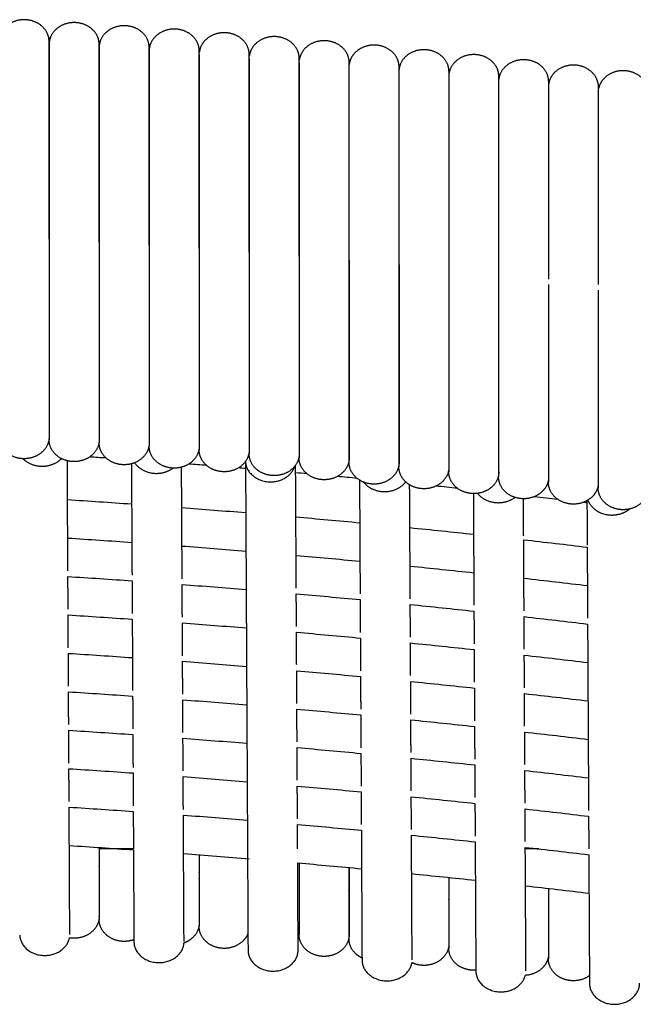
# Model space of a CAD drawing. Header units: millimetres. Extents: x -31695 to -19845, y -5614 to 7253.
# Tile 17 of 256: x -30451 to -30401, y -3991 to -3911. Entities that reach past the tile are written whole.
import ezdxf

# ---------------------------------------------------------------- set-up
doc = ezdxf.new("R2010")
doc.units = ezdxf.units.MM
doc.layers.add('2d', color=7, linetype='Continuous', true_color=0x000000)

msp = doc.modelspace()

# ---------------------------------------------------------------- linework, layer by layer
at = {"layer": '2d', "linetype": 'Continuous', "lineweight": -3}
for points, weights, knots in [([(-30448.773, -3912.621), (-30448.773, -3911.878), (-30449.373, -3911.353), (-30449.972, -3910.828), (-30450.819, -3910.828), (-30451.666, -3910.828), (-30452.265, -3911.353), (-30452.864, -3911.878), (-30452.864, -3912.621)], [1, 0.853553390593, 0.853553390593, 0.853553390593, 1, 0.853553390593, 0.853553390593, 0.853553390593, 1], [0, 0, 0, 1.449747, 1.449747, 2.899495, 2.899495, 4.349242, 4.349242, 5.79899, 5.79899, 5.79899]), ([(-30444.686, -3912.856), (-30444.686, -3912.113), (-30445.285, -3911.588), (-30445.884, -3911.063), (-30446.732, -3911.063), (-30447.579, -3911.063), (-30448.178, -3911.588), (-30448.777, -3912.113), (-30448.777, -3912.856)], [1, 0.853553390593, 0.853553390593, 0.853553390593, 1, 0.853553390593, 0.853553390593, 0.853553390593, 1], [0, 0, 0, 1.449747, 1.449747, 2.899495, 2.899495, 4.349242, 4.349242, 5.79899, 5.79899, 5.79899]), ([(-30440.601, -3913.112), (-30440.601, -3912.369), (-30441.2, -3911.844), (-30441.799, -3911.319), (-30442.646, -3911.319), (-30443.493, -3911.319), (-30444.092, -3911.844), (-30444.691, -3912.369), (-30444.691, -3913.112)], [1, 0.853553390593, 0.853553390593, 0.853553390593, 1, 0.853553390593, 0.853553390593, 0.853553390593, 1], [0, 0, 0, 1.449747, 1.449747, 2.899495, 2.899495, 4.349242, 4.349242, 5.79899, 5.79899, 5.79899]), ([(-30436.517, -3913.387), (-30436.517, -3912.645), (-30437.116, -3912.12), (-30437.715, -3911.594), (-30438.562, -3911.594), (-30439.409, -3911.594), (-30440.008, -3912.12), (-30440.607, -3912.645), (-30440.607, -3913.387)], [1, 0.853553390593, 0.853553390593, 0.853553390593, 1, 0.853553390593, 0.853553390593, 0.853553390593, 1], [0, 0, 0, 1.449747, 1.449747, 2.899495, 2.899495, 4.349242, 4.349242, 5.79899, 5.79899, 5.79899]), ([(-30432.435, -3913.684), (-30432.435, -3912.941), (-30433.034, -3912.416), (-30433.633, -3911.891), (-30434.48, -3911.891), (-30435.327, -3911.891), (-30435.926, -3912.416), (-30436.448, -3912.873), (-30436.517, -3913.517)], [1, 0.853553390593, 0.853553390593, 0.853553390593, 1, 0.853553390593, 0.853553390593, 0.853553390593, 0.964548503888], [0, 0, 0, 1.449747, 1.449747, 2.899495, 2.899495, 4.349242, 4.349242, 5.611374, 5.611374, 5.611374]), ([(-30428.355, -3914), (-30428.355, -3913.257), (-30428.954, -3912.732), (-30429.553, -3912.207), (-30430.4, -3912.207), (-30431.247, -3912.207), (-30431.847, -3912.732), (-30432.36, -3913.182), (-30432.435, -3913.815)], [1, 0.853553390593, 0.853553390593, 0.853553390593, 1, 0.853553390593, 0.853553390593, 0.853553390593, 0.961037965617], [0, 0, 0, 1.449747, 1.449747, 2.899495, 2.899495, 4.349242, 4.349242, 5.591254, 5.591254, 5.591254]), ([(-30448.777, -3912.856), (-30448.777, -3912.856), (-30448.777, -3917.582), (-30448.777, -3922.309), (-30448.777, -3928.993)], [1, 0.853553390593, 0.853553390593, 0.853553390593, 1], [0, 0, 0, 13.047727, 13.047727, 26.095454, 26.095454, 26.095454]), ([(-30448.773, -3928.758), (-30448.773, -3922.074), (-30448.773, -3917.347), (-30448.773, -3912.621), (-30448.773, -3912.621)], [1, 0.853553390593, 0.853553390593, 0.853553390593, 1], [0, 0, 0, 13.047727, 13.047727, 26.095454, 26.095454, 26.095454]), ([(-30444.686, -3928.993), (-30444.686, -3922.309), (-30444.686, -3917.582), (-30444.686, -3912.856), (-30444.686, -3912.856)], [1, 0.853553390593, 0.853553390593, 0.853553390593, 1], [0, 0, 0, 13.047727, 13.047727, 26.095454, 26.095454, 26.095454]), ([(-30424.277, -3914.337), (-30424.277, -3913.594), (-30424.876, -3913.069), (-30425.475, -3912.544), (-30426.323, -3912.544), (-30427.17, -3912.544), (-30427.769, -3913.069), (-30428.274, -3913.512), (-30428.355, -3914.134)], [1, 0.853553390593, 0.853553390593, 0.853553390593, 1, 0.853553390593, 0.853553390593, 0.853553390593, 0.957705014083], [0, 0, 0, 1.449747, 1.449747, 2.899495, 2.899495, 4.349242, 4.349242, 5.571846, 5.571846, 5.571846]), ([(-30420.202, -3914.694), (-30420.202, -3913.952), (-30420.801, -3913.427), (-30421.4, -3912.901), (-30422.247, -3912.901), (-30423.094, -3912.901), (-30423.693, -3913.427), (-30424.191, -3913.863), (-30424.277, -3914.475)], [1, 0.853553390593, 0.853553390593, 0.853553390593, 1, 0.853553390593, 0.853553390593, 0.853553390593, 0.954516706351], [0, 0, 0, 1.449747, 1.449747, 2.899495, 2.899495, 4.349242, 4.349242, 5.552987, 5.552987, 5.552987]), ([(-30444.691, -3913.112), (-30444.691, -3913.112), (-30444.691, -3917.838), (-30444.691, -3922.564), (-30444.691, -3929.248)], [1, 0.853553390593, 0.853553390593, 0.853553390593, 1], [0, 0, 0, 13.047727, 13.047727, 26.095454, 26.095454, 26.095454]), ([(-30440.607, -3913.387), (-30440.607, -3913.387), (-30440.607, -3918.114), (-30440.607, -3922.84), (-30440.607, -3929.524)], [1, 0.853553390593, 0.853553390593, 0.853553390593, 1], [0, 0, 0, 13.047727, 13.047727, 26.095454, 26.095454, 26.095454]), ([(-30440.601, -3929.248), (-30440.601, -3922.564), (-30440.601, -3917.838), (-30440.601, -3913.112), (-30440.601, -3913.112)], [1, 0.853553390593, 0.853553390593, 0.853553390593, 1], [0, 0, 0, 13.047727, 13.047727, 26.095454, 26.095454, 26.095454]), ([(-30436.526, -3913.684), (-30436.526, -3913.684), (-30436.526, -3918.41), (-30436.526, -3923.136), (-30436.526, -3929.82)], [1, 0.853553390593, 0.853553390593, 0.853553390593, 1], [0, 0, 0, 13.047727, 13.047727, 26.095454, 26.095454, 26.095454]), ([(-30436.517, -3929.524), (-30436.517, -3922.84), (-30436.517, -3918.114), (-30436.517, -3913.387), (-30436.517, -3913.387)], [1, 0.853553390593, 0.853553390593, 0.853553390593, 1], [0, 0, 0, 13.047727, 13.047727, 26.095454, 26.095454, 26.095454]), ([(-30432.435, -3929.82), (-30432.435, -3923.136), (-30432.435, -3918.41), (-30432.435, -3913.684), (-30432.435, -3913.684)], [1, 0.853553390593, 0.853553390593, 0.853553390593, 1], [0, 0, 0, 13.047727, 13.047727, 26.095454, 26.095454, 26.095454]), ([(-30416.129, -3915.072), (-30416.129, -3914.329), (-30416.728, -3913.804), (-30417.327, -3913.279), (-30418.174, -3913.279), (-30419.021, -3913.279), (-30419.62, -3913.804), (-30420.22, -3914.329), (-30420.22, -3915.072)], [1, 0.853553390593, 0.853553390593, 0.853553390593, 1, 0.853553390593, 0.853553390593, 0.853553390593, 1], [0, 0, 0, 1.449747, 1.449747, 2.899495, 2.899495, 4.349242, 4.349242, 5.79899, 5.79899, 5.79899]), ([(-30412.058, -3915.47), (-30412.058, -3914.727), (-30412.657, -3914.202), (-30413.257, -3913.677), (-30414.104, -3913.677), (-30414.951, -3913.677), (-30415.55, -3914.202), (-30416.149, -3914.727), (-30416.149, -3915.47)], [1, 0.853553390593, 0.853553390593, 0.853553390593, 1, 0.853553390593, 0.853553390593, 0.853553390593, 1], [0, 0, 0, 1.449747, 1.449747, 2.899495, 2.899495, 4.349242, 4.349242, 5.79899, 5.79899, 5.79899]), ([(-30432.446, -3914), (-30432.446, -3914), (-30432.446, -3918.726), (-30432.446, -3923.453), (-30432.446, -3930.137)], [1, 0.853553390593, 0.853553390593, 0.853553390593, 1], [0, 0, 0, 13.047727, 13.047727, 26.095454, 26.095454, 26.095454]), ([(-30428.368, -3914.337), (-30428.368, -3914.337), (-30428.368, -3919.063), (-30428.368, -3923.79), (-30428.368, -3930.474)], [1, 0.853553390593, 0.853553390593, 0.853553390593, 1], [0, 0, 0, 13.047727, 13.047727, 26.095454, 26.095454, 26.095454]), ([(-30428.355, -3930.137), (-30428.355, -3923.453), (-30428.355, -3918.726), (-30428.355, -3914), (-30428.355, -3914)], [1, 0.853553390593, 0.853553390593, 0.853553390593, 1], [0, 0, 0, 13.047727, 13.047727, 26.095454, 26.095454, 26.095454]), ([(-30424.277, -3930.474), (-30424.277, -3923.79), (-30424.277, -3919.063), (-30424.277, -3914.337), (-30424.277, -3914.337)], [1, 0.853553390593, 0.853553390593, 0.853553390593, 1], [0, 0, 0, 13.047727, 13.047727, 26.095454, 26.095454, 26.095454]), ([(-30407.991, -3915.888), (-30407.991, -3915.146), (-30408.59, -3914.62), (-30409.189, -3914.095), (-30410.036, -3914.095), (-30410.883, -3914.095), (-30411.482, -3914.62), (-30412.082, -3915.146), (-30412.082, -3915.888)], [1, 0.853553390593, 0.853553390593, 0.853553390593, 1, 0.853553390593, 0.853553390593, 0.853553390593, 1], [0, 0, 0, 1.449747, 1.449747, 2.899495, 2.899495, 4.349242, 4.349242, 5.79899, 5.79899, 5.79899]), ([(-30403.926, -3916.327), (-30403.926, -3915.584), (-30404.525, -3915.059), (-30405.124, -3914.534), (-30405.971, -3914.534), (-30406.819, -3914.534), (-30407.418, -3915.059), (-30407.885, -3915.469), (-30407.991, -3916.042)], [1, 0.853553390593, 0.853553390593, 0.853553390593, 1, 0.853553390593, 0.853553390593, 0.853553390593, 0.942837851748], [0, 0, 0, 1.449747, 1.449747, 2.899495, 2.899495, 4.349242, 4.349242, 5.481227, 5.481227, 5.481227]), ([(-30424.293, -3914.694), (-30424.293, -3914.694), (-30424.293, -3919.421), (-30424.293, -3924.147), (-30424.293, -3930.831)], [1, 0.853553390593, 0.853553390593, 0.853553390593, 1], [0, 0, 0, 13.047727, 13.047727, 26.095454, 26.095454, 26.095454]), ([(-30420.22, -3915.072), (-30420.22, -3915.072), (-30420.22, -3919.798), (-30420.22, -3924.525), (-30420.22, -3931.209)], [1, 0.853553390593, 0.853553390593, 0.853553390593, 1], [0, 0, 0, 13.047727, 13.047727, 26.095454, 26.095454, 26.095454]), ([(-30420.202, -3930.831), (-30420.202, -3924.147), (-30420.202, -3919.421), (-30420.202, -3914.694), (-30420.202, -3914.694)], [1, 0.853553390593, 0.853553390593, 0.853553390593, 1], [0, 0, 0, 13.047727, 13.047727, 26.095454, 26.095454, 26.095454]), ([(-30416.149, -3915.47), (-30416.149, -3915.47), (-30416.149, -3920.196), (-30416.149, -3924.923), (-30416.149, -3931.607)], [1, 0.853553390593, 0.853553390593, 0.853553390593, 1], [0, 0, 0, 13.047727, 13.047727, 26.095454, 26.095454, 26.095454]), ([(-30416.129, -3931.209), (-30416.129, -3924.525), (-30416.129, -3919.798), (-30416.129, -3915.072), (-30416.129, -3915.072)], [1, 0.853553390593, 0.853553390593, 0.853553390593, 1], [0, 0, 0, 13.047727, 13.047727, 26.095454, 26.095454, 26.095454]), ([(-30412.058, -3931.607), (-30412.058, -3924.923), (-30412.058, -3920.196), (-30412.058, -3915.47), (-30412.058, -3915.47)], [1, 0.853553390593, 0.853553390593, 0.853553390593, 1], [0, 0, 0, 13.047727, 13.047727, 26.095454, 26.095454, 26.095454]), ([(-30399.864, -3916.786), (-30399.864, -3916.043), (-30400.463, -3915.518), (-30401.062, -3914.993), (-30401.91, -3914.993), (-30402.757, -3914.993), (-30403.356, -3915.518), (-30403.817, -3915.922), (-30403.926, -3916.485)], [1, 0.853553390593, 0.853553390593, 0.853553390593, 1, 0.853553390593, 0.853553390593, 0.853553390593, 0.94013061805], [0, 0, 0, 1.449747, 1.449747, 2.899495, 2.899495, 4.349242, 4.349242, 5.463934, 5.463934, 5.463934]), ([(-30412.082, -3915.888), (-30412.082, -3915.888), (-30412.082, -3920.615), (-30412.082, -3925.341), (-30412.082, -3932.025)], [1, 0.853553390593, 0.853553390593, 0.853553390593, 1], [0, 0, 0, 13.047727, 13.047727, 26.095454, 26.095454, 26.095454]), ([(-30407.991, -3932.025), (-30407.991, -3925.341), (-30407.991, -3920.615), (-30407.991, -3915.888), (-30407.991, -3915.888)], [1, 0.853553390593, 0.853553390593, 0.853553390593, 1], [0, 0, 0, 13.047727, 13.047727, 26.095454, 26.095454, 26.095454]), ([(-30403.926, -3932.463), (-30403.926, -3925.779), (-30403.926, -3921.053), (-30403.926, -3916.327), (-30403.926, -3916.327)], [1, 0.853553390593, 0.853553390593, 0.853553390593, 1], [0, 0, 0, 13.047727, 13.047727, 26.095454, 26.095454, 26.095454]), ([(-30448.777, -3928.993), (-30448.777, -3935.677), (-30448.777, -3940.403), (-30448.777, -3945.129), (-30448.777, -3945.129)], [1, 0.853553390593, 0.853553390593, 0.853553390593, 1], [0, 0, 0, 13.047727, 13.047727, 26.095454, 26.095454, 26.095454]), ([(-30448.773, -3928.758), (-30448.773, -3935.442), (-30448.773, -3940.168), (-30448.773, -3944.894), (-30448.773, -3944.894)], [1, 0.853553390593, 0.853553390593, 0.853553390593, 1], [0, 0, 0, 13.047727, 13.047727, 26.095454, 26.095454, 26.095454]), ([(-30444.686, -3928.993), (-30444.686, -3935.677), (-30444.686, -3940.403), (-30444.686, -3945.129), (-30444.686, -3945.129)], [1, 0.853553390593, 0.853553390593, 0.853553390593, 1], [0, 0, 0, 13.047727, 13.047727, 26.095454, 26.095454, 26.095454]), ([(-30444.691, -3929.248), (-30444.691, -3935.932), (-30444.691, -3940.658), (-30444.691, -3945.385), (-30444.691, -3945.385)], [1, 0.853553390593, 0.853553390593, 0.853553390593, 1], [0, 0, 0, 13.047727, 13.047727, 26.095454, 26.095454, 26.095454]), ([(-30440.607, -3929.524), (-30440.607, -3936.208), (-30440.607, -3940.934), (-30440.607, -3945.661), (-30440.607, -3945.661)], [1, 0.853553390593, 0.853553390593, 0.853553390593, 1], [0, 0, 0, 13.047727, 13.047727, 26.095454, 26.095454, 26.095454]), ([(-30440.601, -3929.248), (-30440.601, -3935.932), (-30440.601, -3940.658), (-30440.601, -3945.385), (-30440.601, -3945.385)], [1, 0.853553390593, 0.853553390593, 0.853553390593, 1], [0, 0, 0, 13.047727, 13.047727, 26.095454, 26.095454, 26.095454]), ([(-30436.526, -3929.82), (-30436.526, -3936.504), (-30436.526, -3941.23), (-30436.526, -3945.957), (-30436.526, -3945.957)], [1, 0.853553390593, 0.853553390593, 0.853553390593, 1], [0, 0, 0, 13.047727, 13.047727, 26.095454, 26.095454, 26.095454]), ([(-30436.517, -3929.524), (-30436.517, -3936.208), (-30436.517, -3940.934), (-30436.517, -3945.661), (-30436.517, -3945.661)], [1, 0.853553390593, 0.853553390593, 0.853553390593, 1], [0, 0, 0, 13.047727, 13.047727, 26.095454, 26.095454, 26.095454]), ([(-30432.435, -3929.82), (-30432.435, -3936.504), (-30432.435, -3941.23), (-30432.435, -3945.957), (-30432.435, -3945.957)], [1, 0.853553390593, 0.853553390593, 0.853553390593, 1], [0, 0, 0, 13.047727, 13.047727, 26.095454, 26.095454, 26.095454]), ([(-30432.446, -3930.137), (-30432.446, -3936.821), (-30432.446, -3941.547), (-30432.446, -3946.273), (-30432.446, -3946.273)], [1, 0.853553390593, 0.853553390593, 0.853553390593, 1], [0, 0, 0, 13.047727, 13.047727, 26.095454, 26.095454, 26.095454]), ([(-30428.368, -3930.474), (-30428.368, -3937.158), (-30428.368, -3941.884), (-30428.368, -3946.61), (-30428.368, -3946.61)], [1, 0.853553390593, 0.853553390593, 0.853553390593, 1], [0, 0, 0, 13.047727, 13.047727, 26.095454, 26.095454, 26.095454]), ([(-30428.355, -3930.137), (-30428.355, -3936.821), (-30428.355, -3941.547), (-30428.355, -3946.273), (-30428.355, -3946.273)], [1, 0.853553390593, 0.853553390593, 0.853553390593, 1], [0, 0, 0, 13.047727, 13.047727, 26.095454, 26.095454, 26.095454]), ([(-30424.277, -3930.474), (-30424.277, -3937.158), (-30424.277, -3941.884), (-30424.277, -3946.61), (-30424.277, -3946.61)], [1, 0.853553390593, 0.853553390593, 0.853553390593, 1], [0, 0, 0, 13.047727, 13.047727, 26.095454, 26.095454, 26.095454]), ([(-30424.293, -3930.831), (-30424.293, -3937.515), (-30424.293, -3942.241), (-30424.293, -3946.968), (-30424.293, -3946.968)], [1, 0.853553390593, 0.853553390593, 0.853553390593, 1], [0, 0, 0, 13.047727, 13.047727, 26.095454, 26.095454, 26.095454]), ([(-30420.22, -3931.209), (-30420.22, -3937.893), (-30420.22, -3942.619), (-30420.22, -3947.345), (-30420.22, -3947.345)], [1, 0.853553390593, 0.853553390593, 0.853553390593, 1], [0, 0, 0, 13.047727, 13.047727, 26.095454, 26.095454, 26.095454]), ([(-30420.202, -3930.831), (-30420.202, -3937.515), (-30420.202, -3942.241), (-30420.202, -3946.968), (-30420.202, -3946.968)], [1, 0.853553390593, 0.853553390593, 0.853553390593, 1], [0, 0, 0, 13.047727, 13.047727, 26.095454, 26.095454, 26.095454]), ([(-30416.149, -3931.607), (-30416.149, -3938.291), (-30416.149, -3943.017), (-30416.149, -3947.743), (-30416.149, -3947.743)], [1, 0.853553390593, 0.853553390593, 0.853553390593, 1], [0, 0, 0, 13.047727, 13.047727, 26.095454, 26.095454, 26.095454]), ([(-30412.082, -3932.025), (-30412.082, -3938.709), (-30412.082, -3943.435), (-30412.082, -3948.161), (-30412.082, -3948.161)], [1, 0.853553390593, 0.853553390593, 0.853553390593, 1], [0, 0, 0, 13.047727, 13.047727, 26.095454, 26.095454, 26.095454]), ([(-30408.017, -3932.463), (-30408.017, -3939.147), (-30408.017, -3943.874), (-30408.017, -3948.6), (-30408.017, -3948.6)], [1, 0.853553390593, 0.853553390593, 0.853553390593, 1], [0, 0, 0, 13.047727, 13.047727, 26.095454, 26.095454, 26.095454]), ([(-30403.955, -3932.922), (-30403.955, -3939.606), (-30403.955, -3944.333), (-30403.955, -3949.059), (-30403.955, -3949.059)], [1, 0.853553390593, 0.853553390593, 0.853553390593, 1], [0, 0, 0, 13.047727, 13.047727, 26.095454, 26.095454, 26.095454]), ([(-30448.773, -3944.894), (-30448.773, -3945.637), (-30449.373, -3946.162), (-30449.972, -3946.687), (-30450.819, -3946.687), (-30451.666, -3946.687), (-30452.265, -3946.162), (-30452.864, -3945.637), (-30452.864, -3944.894)], [1, 0.853553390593, 0.853553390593, 0.853553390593, 1, 0.853553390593, 0.853553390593, 0.853553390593, 1], [0, 0, 0, 1.449747, 1.449747, 2.899495, 2.899495, 4.349242, 4.349242, 5.79899, 5.79899, 5.79899]), ([(-30444.686, -3945.129), (-30444.686, -3945.872), (-30445.285, -3946.397), (-30445.884, -3946.922), (-30446.732, -3946.922), (-30447.579, -3946.922), (-30448.178, -3946.397), (-30448.777, -3945.872), (-30448.777, -3945.129)], [1, 0.853553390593, 0.853553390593, 0.853553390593, 1, 0.853553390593, 0.853553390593, 0.853553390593, 1], [0, 0, 0, 1.449747, 1.449747, 2.899495, 2.899495, 4.349242, 4.349242, 5.79899, 5.79899, 5.79899]), ([(-30440.601, -3945.385), (-30440.601, -3946.127), (-30441.2, -3946.653), (-30441.799, -3947.178), (-30442.646, -3947.178), (-30443.493, -3947.178), (-30444.092, -3946.653), (-30444.691, -3946.127), (-30444.691, -3945.385)], [1, 0.853553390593, 0.853553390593, 0.853553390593, 1, 0.853553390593, 0.853553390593, 0.853553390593, 1], [0, 0, 0, 1.449747, 1.449747, 2.899495, 2.899495, 4.349242, 4.349242, 5.79899, 5.79899, 5.79899]), ([(-30436.517, -3945.661), (-30436.517, -3946.403), (-30437.116, -3946.928), (-30437.715, -3947.454), (-30438.562, -3947.454), (-30439.409, -3947.454), (-30440.008, -3946.928), (-30440.607, -3946.403), (-30440.607, -3945.661)], [1, 0.853553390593, 0.853553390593, 0.853553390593, 1, 0.853553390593, 0.853553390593, 0.853553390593, 1], [0, 0, 0, 1.449747, 1.449747, 2.899495, 2.899495, 4.349242, 4.349242, 5.79899, 5.79899, 5.79899]), ([(-30432.435, -3945.957), (-30432.435, -3946.699), (-30433.034, -3947.225), (-30433.633, -3947.75), (-30434.48, -3947.75), (-30435.327, -3947.75), (-30435.926, -3947.225), (-30436.526, -3946.699), (-30436.526, -3945.957)], [1, 0.853553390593, 0.853553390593, 0.853553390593, 1, 0.853553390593, 0.853553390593, 0.853553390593, 1], [0, 0, 0, 1.449747, 1.449747, 2.899495, 2.899495, 4.349242, 4.349242, 5.79899, 5.79899, 5.79899]), ([(-30450.904, -3946.686), (-30450.288, -3947.299), (-30449.331, -3947.295), (-30448.376, -3947.292), (-30447.766, -3946.676)], [0.855282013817, 0.83764267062, 1, 0.838037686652, 0.855197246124], [0.6722907, 0.6722907, 0.6722907, 0.8246681, 0.8246681, 0.9766747, 0.9766747, 0.9766747]), ([(-30428.355, -3946.273), (-30428.355, -3947.016), (-30428.954, -3947.541), (-30429.553, -3948.066), (-30430.4, -3948.066), (-30431.247, -3948.066), (-30431.847, -3947.541), (-30432.446, -3947.016), (-30432.446, -3946.273)], [1, 0.853553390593, 0.853553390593, 0.853553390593, 1, 0.853553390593, 0.853553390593, 0.853553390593, 1], [0, 0, 0, 1.449747, 1.449747, 2.899495, 2.899495, 4.349242, 4.349242, 5.79899, 5.79899, 5.79899]), ([(-30424.277, -3946.61), (-30424.277, -3947.353), (-30424.876, -3947.878), (-30425.475, -3948.403), (-30426.323, -3948.403), (-30427.17, -3948.403), (-30427.769, -3947.878), (-30428.368, -3947.353), (-30428.368, -3946.61)], [1, 0.853553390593, 0.853553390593, 0.853553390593, 1, 0.853553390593, 0.853553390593, 0.853553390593, 1], [0, 0, 0, 1.449747, 1.449747, 2.899495, 2.899495, 4.349242, 4.349242, 5.79899, 5.79899, 5.79899]), ([(-30441.792, -3947.014), (-30441.201, -3947.886), (-30440.005, -3947.881), (-30439.237, -3947.878), (-30438.66, -3947.451)], [0.869660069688, 0.80498623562, 1, 0.865356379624, 0.854504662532], [0.6416416, 0.6416416, 0.6416416, 0.8246681, 0.8246681, 0.9510353, 0.9510353, 0.9510353]), ([(-30432.743, -3946.903), (-30432.691, -3948.581), (-30430.689, -3948.573), (-30429.122, -3948.567), (-30428.721, -3947.297)], [0.991314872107, 0.711515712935, 1, 0.75914489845, 0.914414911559], [0.5539166, 0.5539166, 0.5539166, 0.8246681, 0.8246681, 1.050718, 1.050718, 1.050718]), ([(-30420.202, -3946.968), (-30420.202, -3947.71), (-30420.801, -3948.235), (-30421.4, -3948.761), (-30422.247, -3948.761), (-30423.094, -3948.761), (-30423.693, -3948.235), (-30424.293, -3947.71), (-30424.293, -3946.968)], [1, 0.853553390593, 0.853553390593, 0.853553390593, 1, 0.853553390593, 0.853553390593, 0.853553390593, 1], [0, 0, 0, 1.449747, 1.449747, 2.899495, 2.899495, 4.349242, 4.349242, 5.79899, 5.79899, 5.79899]), ([(-30416.129, -3947.345), (-30416.129, -3948.088), (-30416.728, -3948.613), (-30417.327, -3949.138), (-30418.174, -3949.138), (-30419.021, -3949.138), (-30419.62, -3948.613), (-30420.22, -3948.088), (-30420.22, -3947.345)], [1, 0.853553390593, 0.853553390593, 0.853553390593, 1, 0.853553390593, 0.853553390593, 0.853553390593, 1], [0, 0, 0, 1.449747, 1.449747, 2.899495, 2.899495, 4.349242, 4.349242, 5.79899, 5.79899, 5.79899]), ([(-30412.058, -3947.743), (-30412.058, -3948.486), (-30412.657, -3949.011), (-30413.257, -3949.536), (-30414.104, -3949.536), (-30414.951, -3949.536), (-30415.55, -3949.011), (-30416.149, -3948.486), (-30416.149, -3947.743)], [1, 0.853553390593, 0.853553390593, 0.853553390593, 1, 0.853553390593, 0.853553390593, 0.853553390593, 1], [0, 0, 0, 1.449747, 1.449747, 2.899495, 2.899495, 4.349242, 4.349242, 5.79899, 5.79899, 5.79899]), ([(-30408.017, -3948.447), (-30408.122, -3949.019), (-30408.59, -3949.429), (-30409.189, -3949.954), (-30410.036, -3949.954), (-30410.883, -3949.954), (-30411.482, -3949.429), (-30412.082, -3948.904), (-30412.082, -3948.161)], [0.942837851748, 0.853553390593, 0.853553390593, 0.853553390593, 1, 0.853553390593, 0.853553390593, 0.853553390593, 1], [0.317763, 0.317763, 0.317763, 1.449747, 1.449747, 2.899495, 2.899495, 4.349242, 4.349242, 5.79899, 5.79899, 5.79899]), ([(-30423.105, -3948.595), (-30422.496, -3949.375), (-30421.384, -3949.371), (-30420.264, -3949.366), (-30419.665, -3948.573)], [0.863087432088, 0.816187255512, 1, 0.815127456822, 0.863635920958], [0.6521541, 0.6521541, 0.6521541, 0.8246681, 0.8246681, 0.9981767, 0.9981767, 0.9981767]), ([(-30403.955, -3948.901), (-30404.064, -3949.464), (-30404.525, -3949.868), (-30405.124, -3950.393), (-30405.971, -3950.393), (-30406.819, -3950.393), (-30407.418, -3949.868), (-30408.017, -3949.343), (-30408.017, -3948.6)], [0.94013061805, 0.853553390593, 0.853553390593, 0.853553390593, 1, 0.853553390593, 0.853553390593, 0.853553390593, 1], [0.335056, 0.335056, 0.335056, 1.449747, 1.449747, 2.899495, 2.899495, 4.349242, 4.349242, 5.79899, 5.79899, 5.79899]), ([(-30399.864, -3949.059), (-30399.864, -3949.802), (-30400.463, -3950.327), (-30401.062, -3950.852), (-30401.91, -3950.852), (-30402.757, -3950.852), (-30403.356, -3950.327), (-30403.955, -3949.802), (-30403.955, -3949.059)], [1, 0.853553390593, 0.853553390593, 0.853553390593, 1, 0.853553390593, 0.853553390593, 0.853553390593, 1], [0, 0, 0, 1.449747, 1.449747, 2.899495, 2.899495, 4.349242, 4.349242, 5.79899, 5.79899, 5.79899]), ([(-30413.8, -3949.516), (-30413.189, -3950.279), (-30412.093, -3950.275), (-30411.322, -3950.272), (-30410.746, -3949.843)], [0.862019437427, 0.818342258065, 1, 0.865053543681, 0.854456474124], [0.6541767, 0.6541767, 0.6541767, 0.8246681, 0.8246681, 0.9513195, 0.9513195, 0.9513195]), ([(-30404.785, -3950.06), (-30404.347, -3951.29), (-30402.816, -3951.284), (-30401.986, -3951.281), (-30401.393, -3950.794)], [0.909169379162, 0.763304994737, 1, 0.856109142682, 0.853597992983], [0.6025225, 0.6025225, 0.6025225, 0.8246681, 0.8246681, 0.9597141, 0.9597141, 0.9597141]), ([(-30444.691, -3978.438), (-30444.691, -3979.037), (-30444.691, -3979.586), (-30444.691, -3984.313), (-30444.691, -3984.313)], [0.855531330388, 0.853553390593, 0.853553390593, 0.853553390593, 1], [11.531369, 11.531369, 11.531369, 13.047727, 13.047727, 26.095454, 26.095454, 26.095454]), ([(-30444.686, -3978.438), (-30444.686, -3978.9), (-30444.686, -3979.331), (-30444.686, -3984.057), (-30444.686, -3984.057)], [0.854770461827, 0.853553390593, 0.853553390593, 0.853553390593, 1], [11.858258, 11.858258, 11.858258, 13.047727, 13.047727, 26.095454, 26.095454, 26.095454]), ([(-30436.526, -3979.027), (-30436.526, -3979.617), (-30436.526, -3980.158), (-30436.526, -3984.885), (-30436.526, -3984.885)], [0.855472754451, 0.853553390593, 0.853553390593, 0.853553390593, 1], [11.553991, 11.553991, 11.553991, 13.047727, 13.047727, 26.095454, 26.095454, 26.095454]), ([(-30436.517, -3979.028), (-30436.517, -3979.459), (-30436.517, -3979.862), (-30436.517, -3984.588), (-30436.517, -3984.588)], [0.85461964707, 0.853553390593, 0.853553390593, 0.853553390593, 1], [11.934392, 11.934392, 11.934392, 13.047727, 13.047727, 26.095454, 26.095454, 26.095454]), ([(-30428.368, -3979.704), (-30428.368, -3980.281), (-30428.368, -3980.812), (-30428.368, -3985.538), (-30428.368, -3985.538)], [0.855397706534, 0.853553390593, 0.853553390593, 0.853553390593, 1], [11.583485, 11.583485, 11.583485, 13.047727, 13.047727, 26.095454, 26.095454, 26.095454]), ([(-30424.293, -3980.076), (-30424.293, -3980.645), (-30424.293, -3981.169), (-30424.293, -3985.895), (-30424.293, -3985.895)], [0.855352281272, 0.853553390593, 0.853553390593, 0.853553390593, 1], [11.60163, 11.60163, 11.60163, 13.047727, 13.047727, 26.095454, 26.095454, 26.095454]), ([(-30424.277, -3980.077), (-30424.277, -3980.455), (-30424.277, -3980.812), (-30424.277, -3985.538), (-30424.277, -3985.538)], [0.854386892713, 0.853553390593, 0.853553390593, 0.853553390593, 1], [12.063379, 12.063379, 12.063379, 13.047727, 13.047727, 26.095454, 26.095454, 26.095454]), ([(-30416.149, -3980.883), (-30416.149, -3981.436), (-30416.149, -3981.945), (-30416.149, -3986.671), (-30416.149, -3986.671)], [0.85525284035, 0.853553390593, 0.853553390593, 0.853553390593, 1], [11.642167, 11.642167, 11.642167, 13.047727, 13.047727, 26.095454, 26.095454, 26.095454]), ([(-30408.017, -3981.778), (-30408.017, -3982.31), (-30408.017, -3982.802), (-30408.017, -3987.528), (-30408.017, -3987.528)], [0.855136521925, 0.853553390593, 0.853553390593, 0.853553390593, 1], [11.691121, 11.691121, 11.691121, 13.047727, 13.047727, 26.095454, 26.095454, 26.095454]), ([(-30444.686, -3984.057), (-30444.686, -3984.8), (-30445.285, -3985.325), (-30445.884, -3985.85), (-30446.732, -3985.85), (-30446.924, -3985.85), (-30447.113, -3985.819)], [1, 0.853553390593, 0.853553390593, 0.853553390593, 1, 0.962504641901, 0.934609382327], [0, 0, 0, 1.449747, 1.449747, 2.899495, 2.899495, 3.27068, 3.27068, 3.27068]), ([(-30441.852, -3985.965), (-30442.233, -3986.106), (-30442.646, -3986.106), (-30443.493, -3986.106), (-30444.092, -3985.58), (-30444.691, -3985.055), (-30444.691, -3984.313)], [0.886285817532, 0.922788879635, 1, 0.853553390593, 0.853553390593, 0.853553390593, 1], [2.135144, 2.135144, 2.135144, 2.899495, 2.899495, 4.349242, 4.349242, 5.79899, 5.79899, 5.79899]), ([(-30436.517, -3984.588), (-30436.517, -3985.331), (-30437.116, -3985.856), (-30437.398, -3986.103), (-30437.764, -3986.239)], [1, 0.853553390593, 0.853553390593, 0.853553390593, 0.885949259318], [0, 0, 0, 1.449747, 1.449747, 2.131611, 2.131611, 2.131611]), ([(-30432.542, -3985.457), (-30432.695, -3985.855), (-30433.034, -3986.152), (-30433.633, -3986.678), (-30434.48, -3986.678), (-30435.327, -3986.678), (-30435.926, -3986.152), (-30436.526, -3985.627), (-30436.526, -3984.885)], [0.900408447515, 0.853553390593, 0.853553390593, 0.853553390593, 1, 0.853553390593, 0.853553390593, 0.853553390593, 1], [0.629715, 0.629715, 0.629715, 1.449747, 1.449747, 2.899495, 2.899495, 4.349242, 4.349242, 5.79899, 5.79899, 5.79899]), ([(-30451.176, -3985.588), (-30451.121, -3987.263), (-30449.122, -3987.255), (-30447.394, -3987.248), (-30447.113, -3985.819)], [0.990745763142, 0.711809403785, 1, 0.740776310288, 0.940401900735], [-1.6449226, -1.6449226, -1.6449226, -1.3744468, -1.3744468, -1.1311573, -1.1311573, -1.1311573]), ([(-30441.851, -3986.134), (-30441.842, -3987.849), (-30439.796, -3987.841), (-30437.891, -3987.833), (-30437.764, -3986.239)], [1, 0.707106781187, 1, 0.721613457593, 0.972423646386], [-1.6493361, -1.6493361, -1.6493361, -1.3744468, -1.3744468, -1.1131724, -1.1131724, -1.1131724]), ([(-30424.277, -3985.538), (-30424.277, -3986.281), (-30424.876, -3986.806), (-30425.475, -3987.331), (-30426.323, -3987.331), (-30427.17, -3987.331), (-30427.769, -3986.806), (-30428.368, -3986.281), (-30428.368, -3985.538)], [1, 0.853553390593, 0.853553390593, 0.853553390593, 1, 0.853553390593, 0.853553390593, 0.853553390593, 1], [0, 0, 0, 1.449747, 1.449747, 2.899495, 2.899495, 4.349242, 4.349242, 5.79899, 5.79899, 5.79899]), ([(-30423.231, -3987.467), (-30423.487, -3987.344), (-30423.693, -3987.163), (-30424.293, -3986.638), (-30424.293, -3985.895)], [0.870944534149, 0.853553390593, 0.853553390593, 0.853553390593, 1], [3.849649, 3.849649, 3.849649, 4.349242, 4.349242, 5.79899, 5.79899, 5.79899]), ([(-30432.535, -3986.826), (-30432.526, -3988.541), (-30430.48, -3988.533), (-30428.435, -3988.524), (-30428.444, -3986.81)], [1, 0.707106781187, 1, 0.707106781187, 1], [-1.6493361, -1.6493361, -1.6493361, -1.3744468, -1.3744468, -1.0995574, -1.0995574, -1.0995574]), ([(-30416.129, -3986.273), (-30416.129, -3987.016), (-30416.728, -3987.541), (-30417.327, -3988.066), (-30418.174, -3988.066), (-30418.698, -3988.066), (-30419.158, -3987.845)], [1, 0.853553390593, 0.853553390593, 0.853553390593, 1, 0.904016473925, 0.870942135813], [0, 0, 0, 1.449747, 1.449747, 2.899495, 2.899495, 3.849683, 3.849683, 3.849683]), ([(-30413.939, -3988.458), (-30414.021, -3988.464), (-30414.104, -3988.464), (-30414.951, -3988.464), (-30415.55, -3987.939), (-30416.149, -3987.414), (-30416.149, -3986.671)], [0.968936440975, 0.983543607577, 1, 0.853553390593, 0.853553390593, 0.853553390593, 1], [2.736585, 2.736585, 2.736585, 2.899495, 2.899495, 4.349242, 4.349242, 5.79899, 5.79899, 5.79899]), ([(-30423.23, -3987.624), (-30423.221, -3989.339), (-30421.176, -3989.331), (-30419.397, -3989.323), (-30419.158, -3987.845)], [1, 0.707106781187, 1, 0.735131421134, 0.949313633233], [-1.6493361, -1.6493361, -1.6493361, -1.3744468, -1.3744468, -1.1258594, -1.1258594, -1.1258594]), ([(-30408.017, -3987.375), (-30408.122, -3987.947), (-30408.59, -3988.357), (-30409.131, -3988.831), (-30409.894, -3988.878)], [0.942837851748, 0.853553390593, 0.853553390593, 0.853553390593, 0.972902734], [0.317763, 0.317763, 0.317763, 1.449747, 1.449747, 2.758516, 2.758516, 2.758516]), ([(-30404.665, -3988.907), (-30405.233, -3989.321), (-30405.971, -3989.321), (-30406.819, -3989.321), (-30407.418, -3988.796), (-30408.017, -3988.271), (-30408.017, -3987.528)], [0.855378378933, 0.869901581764, 1, 0.853553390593, 0.853553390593, 0.853553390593, 1], [1.611586, 1.611586, 1.611586, 2.899495, 2.899495, 4.349242, 4.349242, 5.79899, 5.79899, 5.79899]), ([(-30413.938, -3988.528), (-30413.93, -3990.243), (-30411.884, -3990.234), (-30410.238, -3990.228), (-30409.893, -3988.878)], [1, 0.707106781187, 1, 0.749951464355, 0.92684535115], [-1.6493361, -1.6493361, -1.6493361, -1.3744468, -1.3744468, -1.1397685, -1.1397685, -1.1397685]), ([(-30404.661, -3989.537), (-30404.652, -3991.252), (-30402.607, -3991.244), (-30400.562, -3991.236), (-30400.571, -3989.521)], [1, 0.707106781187, 1, 0.707106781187, 1], [-1.6493361, -1.6493361, -1.6493361, -1.3744468, -1.3744468, -1.0995574, -1.0995574, -1.0995574])]:
    msp.add_rational_spline(points, weights, degree=2, knots=knots, dxfattribs=at)
for points, degree in [([(-30448.693, -3912.347), (-30448.728, -3912.344), (-30448.764, -3912.342), (-30448.799, -3912.34)], 3), ([(-30444.607, -3912.602), (-30444.641, -3912.6), (-30444.674, -3912.598), (-30444.708, -3912.596)], 3), ([(-30440.524, -3912.879), (-30440.555, -3912.877), (-30440.587, -3912.875), (-30440.619, -3912.872)], 3), ([(-30436.443, -3913.177), (-30436.473, -3913.175), (-30436.502, -3913.173), (-30436.532, -3913.17)], 3), ([(-30432.364, -3913.496), (-30432.392, -3913.494), (-30432.419, -3913.492), (-30432.447, -3913.49)], 3), ([(-30428.287, -3913.837), (-30428.312, -3913.835), (-30428.338, -3913.832), (-30428.364, -3913.83)], 3), ([(-30424.213, -3914.198), (-30424.236, -3914.196), (-30424.26, -3914.194), (-30424.284, -3914.192)], 3), ([(-30420.142, -3914.581), (-30420.163, -3914.579), (-30420.185, -3914.577), (-30420.206, -3914.575)], 3), ([(-30444.112, -3946.635), (-30444.567, -3946.605), (-30445.021, -3946.575), (-30445.476, -3946.545)], 3), ([(-30447.241, -3955.846), (-30447.264, -3951.35), (-30447.287, -3946.855)], 2), ([(-30442.054, -3947.101), (-30442.046, -3948.714), (-30442.038, -3950.328)], 2), ([(-30437.914, -3956.492), (-30437.938, -3951.933), (-30437.962, -3947.375)], 2), ([(-30435.92, -3947.23), (-30436.404, -3947.192), (-30436.888, -3947.155), (-30437.371, -3947.118)], 3), ([(-30432.74, -3947.484), (-30432.935, -3947.468), (-30433.131, -3947.452), (-30433.326, -3947.437)], 3), ([(-30432.743, -3946.866), (-30432.639, -3966.846), (-30432.535, -3986.826)], 2), ([(-30428.598, -3957.25), (-30428.624, -3952.226), (-30428.651, -3947.202)], 2), ([(-30427.729, -3947.912), (-30428.035, -3947.885), (-30428.341, -3947.858), (-30428.648, -3947.831)], 3), ([(-30423.633, -3948.287), (-30424.171, -3948.236), (-30424.71, -3948.186), (-30425.249, -3948.136)], 3), ([(-30423.435, -3948.427), (-30423.41, -3953.076), (-30423.386, -3957.725)], 2), ([(-30419.293, -3958.122), (-30419.317, -3953.47), (-30419.342, -3948.817)], 2), ([(-30415.439, -3949.102), (-30416.024, -3949.041), (-30416.61, -3948.98), (-30417.196, -3948.92)], 3), ([(-30447.271, -3950.025), (-30445.526, -3950.136), (-30443.781, -3950.252), (-30442.038, -3950.375)], 3), ([(-30414.142, -3949.536), (-30414.118, -3954.097), (-30414.094, -3958.659)], 2), ([(-30410.033, -3953.023), (-30410.041, -3951.489), (-30410.049, -3949.954)], 2), ([(-30407.24, -3950.007), (-30407.883, -3949.932), (-30408.526, -3949.859), (-30409.17, -3949.786)], 3), ([(-30442.037, -3950.375), (-30442.022, -3953.285), (-30442.007, -3956.194)], 2), ([(-30437.945, -3950.674), (-30436.203, -3950.806), (-30434.462, -3950.944), (-30432.721, -3951.088)], 3), ([(-30404.866, -3950.285), (-30404.967, -3950.273), (-30405.068, -3950.261), (-30405.169, -3950.249)], 3), ([(-30404.867, -3950.109), (-30404.858, -3951.933), (-30404.848, -3953.756)], 2), ([(-30428.628, -3951.437), (-30426.89, -3951.59), (-30425.153, -3951.749), (-30423.416, -3951.914)], 3), ([(-30419.323, -3952.314), (-30417.59, -3952.488), (-30415.857, -3952.668), (-30414.125, -3952.854)], 3), ([(-30447.255, -3953.164), (-30445.509, -3953.275), (-30443.765, -3953.392), (-30442.021, -3953.515)], 3), ([(-30437.928, -3953.814), (-30436.186, -3953.946), (-30434.445, -3954.083), (-30432.705, -3954.227)], 3), ([(-30410.001, -3959.107), (-30410.016, -3956.205), (-30410.031, -3953.304)], 2), ([(-30410.031, -3953.304), (-30408.302, -3953.499), (-30406.574, -3953.7), (-30404.847, -3953.907)], 3), ([(-30404.847, -3953.907), (-30404.832, -3956.806), (-30404.817, -3959.706)], 2), ([(-30428.612, -3954.577), (-30426.874, -3954.73), (-30425.137, -3954.889), (-30423.4, -3955.054)], 3), ([(-30419.307, -3955.454), (-30417.573, -3955.628), (-30415.84, -3955.808), (-30414.108, -3955.994)], 3), ([(-30447.239, -3956.304), (-30445.493, -3956.414), (-30443.749, -3956.531), (-30442.005, -3956.654)], 3), ([(-30447.224, -3958.985), (-30447.231, -3957.644), (-30447.238, -3956.304)], 2), ([(-30410.015, -3956.444), (-30408.286, -3956.639), (-30406.558, -3956.84), (-30404.831, -3957.047)], 3), ([(-30442.005, -3956.654), (-30441.998, -3957.994), (-30441.991, -3959.334)], 2), ([(-30437.912, -3956.953), (-30436.17, -3957.085), (-30434.429, -3957.223), (-30432.688, -3957.367)], 3), ([(-30437.898, -3959.631), (-30437.905, -3958.292), (-30437.912, -3956.953)], 2), ([(-30428.596, -3957.716), (-30426.858, -3957.87), (-30425.12, -3958.029), (-30423.384, -3958.194)], 3), ([(-30428.582, -3960.39), (-30428.589, -3959.053), (-30428.596, -3957.716)], 2), ([(-30423.384, -3958.193), (-30423.377, -3959.529), (-30423.37, -3960.865)], 2), ([(-30419.291, -3958.593), (-30417.557, -3958.768), (-30415.824, -3958.948), (-30414.092, -3959.134)], 3), ([(-30419.277, -3961.262), (-30419.284, -3959.928), (-30419.291, -3958.593)], 2), ([(-30447.222, -3959.443), (-30445.477, -3959.554), (-30443.732, -3959.671), (-30441.988, -3959.793)], 3), ([(-30447.208, -3962.125), (-30447.215, -3960.784), (-30447.222, -3959.443)], 2), ([(-30414.092, -3959.134), (-30414.085, -3960.466), (-30414.078, -3961.799)], 2), ([(-30409.999, -3959.584), (-30408.27, -3959.779), (-30406.542, -3959.98), (-30404.815, -3960.187)], 3), ([(-30409.985, -3962.247), (-30409.992, -3960.916), (-30409.999, -3959.584)], 2), ([(-30441.988, -3959.793), (-30441.973, -3962.703), (-30441.958, -3965.613)], 2), ([(-30437.896, -3960.093), (-30436.154, -3960.225), (-30434.413, -3960.363), (-30432.672, -3960.507)], 3), ([(-30437.882, -3962.771), (-30437.889, -3961.432), (-30437.896, -3960.093)], 2), ([(-30404.815, -3960.187), (-30404.775, -3967.797), (-30404.735, -3975.407)], 2), ([(-30428.579, -3960.856), (-30426.841, -3961.009), (-30425.104, -3961.168), (-30423.367, -3961.333)], 3), ([(-30428.565, -3963.53), (-30428.572, -3962.193), (-30428.579, -3960.856)], 2), ([(-30423.367, -3961.333), (-30423.36, -3962.669), (-30423.353, -3964.004)], 2), ([(-30419.275, -3961.733), (-30417.541, -3961.908), (-30415.808, -3962.088), (-30414.076, -3962.274)], 3), ([(-30419.26, -3964.402), (-30419.267, -3963.068), (-30419.274, -3961.733)], 2), ([(-30447.206, -3962.582), (-30445.461, -3962.693), (-30443.716, -3962.81), (-30441.972, -3962.933)], 3), ([(-30447.191, -3965.265), (-30447.198, -3963.924), (-30447.205, -3962.582)], 2), ([(-30414.075, -3962.274), (-30414.068, -3963.606), (-30414.062, -3964.939)], 2), ([(-30409.983, -3962.724), (-30408.254, -3962.919), (-30406.525, -3963.12), (-30404.798, -3963.327)], 3), ([(-30409.968, -3965.387), (-30409.975, -3964.056), (-30409.982, -3962.724)], 2), ([(-30437.88, -3963.232), (-30436.138, -3963.364), (-30434.397, -3963.502), (-30432.656, -3963.646)], 3), ([(-30437.865, -3965.91), (-30437.872, -3964.571), (-30437.879, -3963.232)], 2), ([(-30428.563, -3963.996), (-30426.825, -3964.149), (-30425.087, -3964.308), (-30423.351, -3964.473)], 3), ([(-30428.549, -3966.67), (-30428.556, -3965.333), (-30428.563, -3963.996)], 2), ([(-30423.351, -3964.473), (-30423.344, -3965.808), (-30423.337, -3967.144)], 2), ([(-30419.258, -3964.873), (-30417.524, -3965.048), (-30415.791, -3965.228), (-30414.059, -3965.414)], 3), ([(-30419.244, -3967.542), (-30419.251, -3966.208), (-30419.258, -3964.873)], 2), ([(-30447.189, -3965.721), (-30445.444, -3965.832), (-30443.699, -3965.949), (-30441.955, -3966.072)], 3), ([(-30447.175, -3968.404), (-30447.182, -3967.063), (-30447.189, -3965.722)], 2), ([(-30441.955, -3966.072), (-30441.948, -3967.412), (-30441.941, -3968.752)], 2), ([(-30414.059, -3965.414), (-30414.052, -3966.746), (-30414.045, -3968.079)], 2), ([(-30409.952, -3968.528), (-30409.959, -3967.196), (-30409.966, -3965.864)], 2), ([(-30409.966, -3965.864), (-30408.237, -3966.06), (-30406.509, -3966.261), (-30404.782, -3966.468)], 3), ([(-30437.863, -3966.372), (-30436.121, -3966.504), (-30434.38, -3966.642), (-30432.639, -3966.786)], 3), ([(-30437.849, -3969.051), (-30437.856, -3967.711), (-30437.863, -3966.372)], 2), ([(-30428.547, -3967.136), (-30426.809, -3967.289), (-30425.071, -3967.448), (-30423.335, -3967.613)], 3), ([(-30428.533, -3969.81), (-30428.54, -3968.473), (-30428.547, -3967.136)], 2), ([(-30423.334, -3967.613), (-30423.328, -3968.949), (-30423.321, -3970.284)], 2), ([(-30419.242, -3968.013), (-30417.508, -3968.187), (-30415.775, -3968.368), (-30414.043, -3968.554)], 3), ([(-30419.228, -3970.682), (-30419.235, -3969.348), (-30419.242, -3968.013)], 2), ([(-30447.173, -3968.861), (-30445.428, -3968.972), (-30443.683, -3969.089), (-30441.939, -3969.212)], 3), ([(-30447.159, -3971.543), (-30447.166, -3970.202), (-30447.173, -3968.861)], 2), ([(-30441.939, -3969.212), (-30441.932, -3970.552), (-30441.925, -3971.892)], 2), ([(-30414.043, -3968.554), (-30414.036, -3969.887), (-30414.029, -3971.22)], 2), ([(-30409.95, -3969.005), (-30408.221, -3969.2), (-30406.493, -3969.401), (-30404.765, -3969.608)], 3), ([(-30409.936, -3971.668), (-30409.942, -3970.336), (-30409.949, -3969.005)], 2), ([(-30437.847, -3969.511), (-30436.105, -3969.643), (-30434.364, -3969.781), (-30432.623, -3969.925)], 3), ([(-30437.833, -3972.189), (-30437.84, -3970.85), (-30437.847, -3969.511)], 2), ([(-30428.53, -3970.275), (-30426.792, -3970.429), (-30425.055, -3970.588), (-30423.318, -3970.753)], 3), ([(-30428.516, -3972.949), (-30428.523, -3971.612), (-30428.53, -3970.275)], 2), ([(-30423.318, -3970.753), (-30423.311, -3972.088), (-30423.304, -3973.424)], 2), ([(-30419.226, -3971.153), (-30417.492, -3971.327), (-30415.758, -3971.508), (-30414.026, -3971.694)], 3), ([(-30419.211, -3973.822), (-30419.218, -3972.488), (-30419.225, -3971.153)], 2), ([(-30414.026, -3971.693), (-30414.019, -3973.026), (-30414.012, -3974.359)], 2), ([(-30447.156, -3972), (-30445.411, -3972.111), (-30443.667, -3972.228), (-30441.923, -3972.351)], 3), ([(-30447.142, -3974.682), (-30447.149, -3973.341), (-30447.156, -3972)], 2), ([(-30441.923, -3972.351), (-30441.916, -3973.691), (-30441.909, -3975.032)], 2), ([(-30409.919, -3974.807), (-30409.926, -3973.476), (-30409.933, -3972.145)], 2), ([(-30409.933, -3972.145), (-30408.204, -3972.34), (-30406.476, -3972.541), (-30404.749, -3972.748)], 3), ([(-30437.83, -3972.651), (-30436.088, -3972.783), (-30434.347, -3972.921), (-30432.607, -3973.065)], 3), ([(-30437.816, -3975.329), (-30437.823, -3973.99), (-30437.83, -3972.651)], 2), ([(-30428.5, -3976.089), (-30428.507, -3974.752), (-30428.514, -3973.415)], 2), ([(-30428.514, -3973.415), (-30426.776, -3973.568), (-30425.039, -3973.728), (-30423.302, -3973.893)], 3), ([(-30423.302, -3973.892), (-30423.295, -3975.228), (-30423.288, -3976.564)], 2), ([(-30419.209, -3974.293), (-30417.475, -3974.467), (-30415.742, -3974.648), (-30414.01, -3974.834)], 3), ([(-30419.195, -3976.962), (-30419.202, -3975.628), (-30419.209, -3974.294)], 2), ([(-30414.01, -3974.833), (-30414.003, -3976.166), (-30413.996, -3977.499)], 2), ([(-30447.086, -3985.532), (-30447.113, -3980.336), (-30447.14, -3975.139)], 2), ([(-30447.14, -3975.139), (-30445.395, -3975.251), (-30443.65, -3975.368), (-30441.907, -3975.491)], 3), ([(-30441.906, -3975.491), (-30441.898, -3977.021), (-30441.89, -3978.552)], 2), ([(-30409.917, -3975.285), (-30408.188, -3975.48), (-30406.46, -3975.681), (-30404.733, -3975.888)], 3), ([(-30409.903, -3977.948), (-30409.91, -3976.616), (-30409.917, -3975.285)], 2), ([(-30437.76, -3986.118), (-30437.787, -3980.954), (-30437.814, -3975.79)], 2), ([(-30437.814, -3975.79), (-30436.072, -3975.922), (-30434.331, -3976.061), (-30432.591, -3976.205)], 3), ([(-30428.497, -3976.555), (-30426.759, -3976.708), (-30425.022, -3976.867), (-30423.285, -3977.033)], 3), ([(-30428.487, -3978.552), (-30428.492, -3977.553), (-30428.497, -3976.555)], 2), ([(-30404.733, -3975.888), (-30404.726, -3977.218), (-30404.719, -3978.547)], 2), ([(-30423.285, -3977.033), (-30423.258, -3982.328), (-30423.23, -3987.624)], 2), ([(-30419.193, -3977.433), (-30417.459, -3977.607), (-30415.726, -3977.788), (-30413.994, -3977.974)], 3), ([(-30419.139, -3987.607), (-30419.166, -3982.52), (-30419.192, -3977.433)], 2), ([(-30413.994, -3977.974), (-30413.966, -3983.251), (-30413.938, -3988.528)], 2), ([(-30447.124, -3978.279), (-30445.378, -3978.39), (-30443.634, -3978.507), (-30441.89, -3978.63)], 3), ([(-30441.89, -3978.552), (-30442.823, -3978.552), (-30443.755, -3978.552), (-30444.687, -3978.552)], 3), ([(-30441.89, -3978.63), (-30441.87, -3982.382), (-30441.851, -3986.134)], 2), ([(-30437.798, -3978.93), (-30436.009, -3979.066), (-30434.222, -3979.208), (-30432.435, -3979.356)], 3), ([(-30409.901, -3978.425), (-30408.172, -3978.62), (-30406.443, -3978.821), (-30404.716, -3979.029)], 3), ([(-30409.848, -3988.511), (-30409.874, -3983.468), (-30409.9, -3978.425)], 2), ([(-30408.784, -3978.552), (-30409.156, -3978.552), (-30409.528, -3978.552), (-30409.9, -3978.552)], 3), ([(-30428.481, -3979.694), (-30426.743, -3979.848), (-30425.006, -3980.007), (-30423.269, -3980.172)], 3), ([(-30428.444, -3986.81), (-30428.462, -3983.252), (-30428.481, -3979.694)], 2), ([(-30404.716, -3979.028), (-30404.689, -3984.283), (-30404.661, -3989.537)], 2), ([(-30419.176, -3980.573), (-30417.442, -3980.747), (-30415.709, -3980.928), (-30413.977, -3981.114)], 3), ([(-30409.884, -3981.565), (-30408.155, -3981.76), (-30406.427, -3981.962), (-30404.7, -3982.169)], 3)]:
    msp.add_open_spline(points, degree=degree, dxfattribs=at)
msp.add_rational_spline([(-30446.011, -3950.106), (-30446.011, -3950.106), (-30446.011, -3950.106)], [0.893378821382, 0.893387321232, 0.893395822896], degree=2, dxfattribs=at)

doc.saveas('drawing.dxf')
